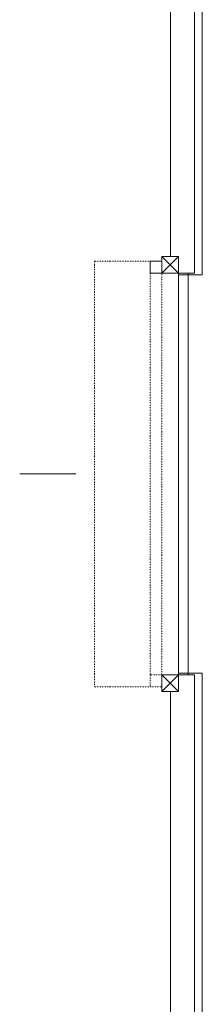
# Model space of a CAD drawing. Header units: millimetres. Extents: x 918337 to 1269480, y -257156 to -67477.
# Tile 113 of 114: x 1267172 to 1269480, y -91937 to -79508. Entities that reach past the tile are written whole.
import ezdxf

# ---------------------------------------------------------------- set-up
doc = ezdxf.new("R2010")
doc.units = ezdxf.units.MM
doc.linetypes.add('DĚLICÍ2', pattern=[15.875, 6.35, -3.175, 0, -3.175, 0, -3.175])
doc.layers.get('0').update_dxf_attribs({"color": 8, "lineweight": 9})

# ---------------------------------------------------------------- blocks, each defined once
blk = doc.blocks.new('X XZ X X ZX')
at = {"color": 8, "ltscale": 2}
for p, q in [((1156119, -109358), (1156119, -121943)), ((1156219, -109358), (1156219, -121963)), ((1155819, -115703), (1155819, -121733)), ((1155709, -121733), (1155919, -121943)), ((1155709, -121943), (1155919, -121733)), ((1155919, -121733), (1155709, -121733)), ((1155709, -121733), (1155709, -121943)), ((1155919, -121943), (1155919, -121733)), ((1155709, -121943), (1155919, -121943)), ((1156119, -121943), (1155919, -121943)), ((1155919, -127013), (1155919, -121943)), ((1156219, -121963), (1155919, -121963)), ((1156039, -127013), (1156039, -121943)), ((1155709, -127013), (1155919, -127223)), ((1155709, -127223), (1155919, -127013)), ((1155919, -127013), (1155709, -127013)), ((1155709, -127013), (1155709, -127223)), ((1156219, -126993), (1155919, -126993)), ((1156119, -127013), (1155919, -127013)), ((1155919, -127223), (1155919, -127013)), ((1156119, -137101), (1156119, -127013)), ((1156219, -137201), (1156219, -126993)), ((1155709, -127223), (1155919, -127223)), ((1155819, -133253), (1155819, -127223))]:
    blk.add_line(p, q, dxfattribs=at)
at = {"color": 8}
for p, q in [((1156119, -118988), (1156119, -118988)), ((1156119, -118988), (1156119, -118988)), ((1156119, -118988), (1156119, -118988)), ((1156119, -118988), (1156119, -118988)), ((1156119, -118988), (1156119, -118988)), ((1156119, -118988), (1156119, -118988)), ((1155559, -121943), (1155559, -121793)), ((1155559, -121793), (1155709, -121793)), ((1155709, -121793), (1155709, -121943)), ((1155709, -121943), (1155559, -121943)), ((1153912, -124478), (1154621, -124478))]:
    blk.add_line(p, q, dxfattribs=at)
at = {"color": 8, "linetype": 'DĚLICÍ2', "ltscale": 2}
for p, q in [((1154859, -121793), (1155559, -121793)), ((1154859, -121793), (1154859, -127163)), ((1155559, -121943), (1155559, -127013)), ((1155709, -127013), (1155709, -121943)), ((1155709, -127013), (1155559, -127013)), ((1155559, -127013), (1155559, -127163)), ((1155709, -127163), (1155709, -127013)), ((1154859, -127163), (1155559, -127163)), ((1155559, -127163), (1155709, -127163))]:
    blk.add_line(p, q, dxfattribs=at)

msp = doc.modelspace()

# ---------------------------------------------------------------- block references
msp.add_blockref('X XZ X X ZX', (113260.7, 39235.1))

doc.saveas('drawing.dxf')
